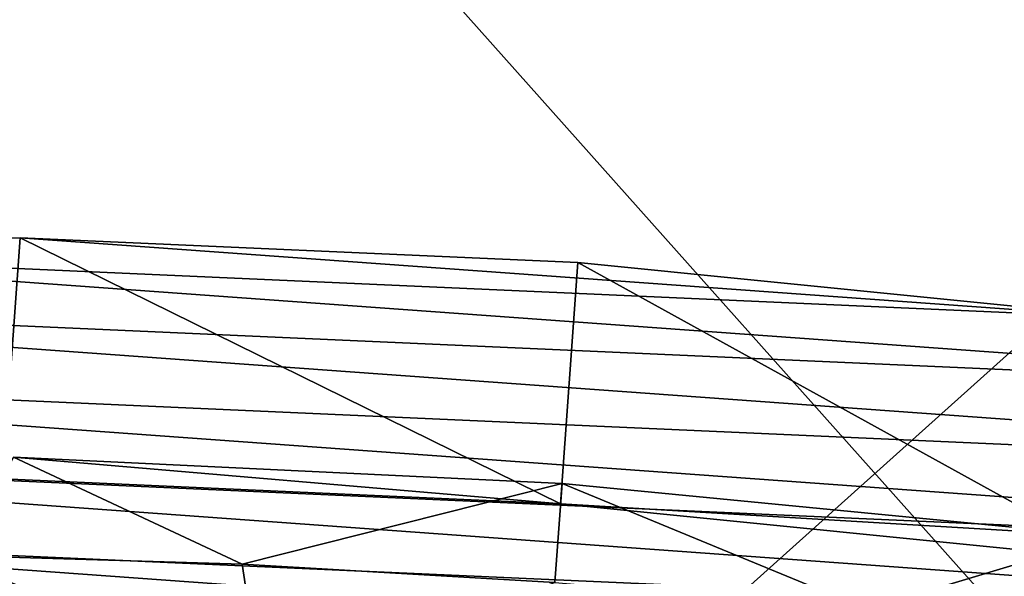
# Model space of a CAD drawing. Header units: metres. Extents: x -1501 to 0, y -1015 to 0.
# Tile 49 of 110: x -1052 to -1032, y -79 to -68. Entities that reach past the tile are written whole.
import ezdxf

# ---------------------------------------------------------------- set-up
doc = ezdxf.new("R2010")
doc.units = ezdxf.units.M

msp = doc.modelspace()

# ---------------------------------------------------------------- linework, layer by layer
at = {"layer": 'None'}
for points in [[(-1062.936401, -42.705982, -3), (-1001.775391, -47.370544, -3), (-1060.012207, -99.620453, -406)], [(-1068.877197, -98.073616, -377.175201), (-1012.442932, -102.235199, -377.175201), (-1063.192383, -45.303387)], [(-1012.442932, -102.235199, -377.175201), (-1002.230469, -49.94701), (-1063.192383, -45.303387)], [(-1001.775391, -47.370544, -3), (-994.370544, -105.012535, -406), (-1060.012207, -99.620453, -406)]]:
    msp.add_3dface(points, dxfattribs=at)
at = {"layer": 'None012311'}
for points in [[(-1052.737305, -77.184647, -222.123001), (-1052.380127, -72.246208, -222.818878), (-1062.110229, -72.445824, -229.230713)], [(-1062.110229, -72.445824, -229.230713), (-1052.380127, -72.246208, -222.818878), (-1029.578613, -73.895645, -222.818878)], [(-1052.737305, -77.184647, -222.123001), (-1041.313843, -77.693756, -219.87146), (-1052.380127, -72.246208, -222.818878)], [(-1041.313843, -77.693756, -219.87146), (-1040.956543, -72.755318, -220.567337), (-1052.380127, -72.246208, -222.818878)], [(-1052.380127, -72.246208, -222.818878), (-1040.956543, -72.755318, -220.567337), (-1029.578613, -73.895645, -222.818878)], [(-1068.665405, -73.323776, -238.826721), (-1062.110229, -72.445824, -229.230713), (-1019.978638, -75.493584, -229.230713)], [(-1062.110229, -72.445824, -229.230713), (-1029.578613, -73.895645, -222.818878), (-1019.978638, -75.493584, -229.230713)], [(-1040.956543, -72.755318, -220.567337), (-1041.313843, -77.693756, -219.87146), (-1029.935913, -78.834084, -222.123001)], [(-1029.578613, -73.895645, -222.818878), (-1040.956543, -72.755318, -220.567337), (-1029.935913, -78.834084, -222.123001)], [(-1071.047974, -74.746399, -250.145996), (-1068.665405, -73.323776, -238.826721), (-1013.61792, -77.30587, -238.826721)], [(-1068.665405, -73.323776, -238.826721), (-1019.978638, -75.493584, -229.230713), (-1013.61792, -77.30587, -238.826721)], [(-1068.89502, -76.497116, -261.46524), (-1071.047974, -74.746399, -250.145996), (-1011.464966, -79.056587, -250.145996)], [(-1071.047974, -74.746399, -250.145996), (-1013.61792, -77.30587, -238.826721), (-1011.464966, -79.056587, -250.145996)], [(-1062.534302, -78.309402, -271.061249), (-1068.89502, -76.497116, -261.46524), (-1013.847473, -80.479218, -261.46524)], [(-1068.89502, -76.497116, -261.46524), (-1011.464966, -79.056587, -250.145996), (-1013.847473, -80.479218, -261.46524)], [(-1052.516235, -76.741364, -218.863632), (-1054.001221, -78.744507, -219.092667), (-1047.832397, -78.929756, -217.240402)], [(-1052.737305, -77.184647, -222.123001), (-1052.516235, -76.741364, -218.863632), (-1041.313843, -77.693756, -219.87146)], [(-1052.516235, -76.741364, -218.863632), (-1041.283691, -77.277321, -216.900665), (-1041.313843, -77.693756, -219.87146)], [(-1041.283691, -77.277321, -216.900665), (-1052.516235, -76.741364, -218.863632), (-1047.832397, -78.929756, -217.240402)], [(-1041.430298, -79.304749, -216.614975), (-1041.283691, -77.277321, -216.900665), (-1047.832397, -78.929756, -217.240402)], [(-1035.040894, -79.855087, -217.240402), (-1041.283691, -77.277321, -216.900665), (-1041.430298, -79.304749, -216.614975)], [(-1041.313843, -77.693756, -219.87146), (-1041.283691, -77.277321, -216.900665), (-1030.090942, -78.363602, -218.863632)], [(-1030.090942, -78.363602, -218.863632), (-1041.283691, -77.277321, -216.900665), (-1035.040894, -79.855087, -217.240402)], [(-1041.313843, -77.693756, -219.87146), (-1030.090942, -78.363602, -218.863632), (-1029.935913, -78.834084, -222.123001)], [(-1052.934326, -79.907341, -277.473114), (-1062.534302, -78.309402, -271.061249), (-1020.402771, -81.357162, -271.061249)], [(-1062.534302, -78.309402, -271.061249), (-1013.847473, -80.479218, -261.46524), (-1020.402771, -81.357162, -271.061249)], [(-1028.909668, -80.559608, -219.092667), (-1030.090942, -78.363602, -218.863632), (-1035.040894, -79.855087, -217.240402)], [(-1053.486084, -81.129349, -219.093857), (-1047.470703, -81.323227, -217.381607), (-1054.001221, -78.744507, -219.092667)], [(-1047.470703, -81.323227, -217.381607), (-1047.832397, -78.929756, -217.240402), (-1054.001221, -78.744507, -219.092667)], [(-1041.430298, -79.304749, -216.614975), (-1047.832397, -78.929756, -217.240402), (-1047.470703, -81.323227, -217.381607)]]:
    msp.add_3dface(points, dxfattribs=at)

doc.saveas('drawing.dxf')
